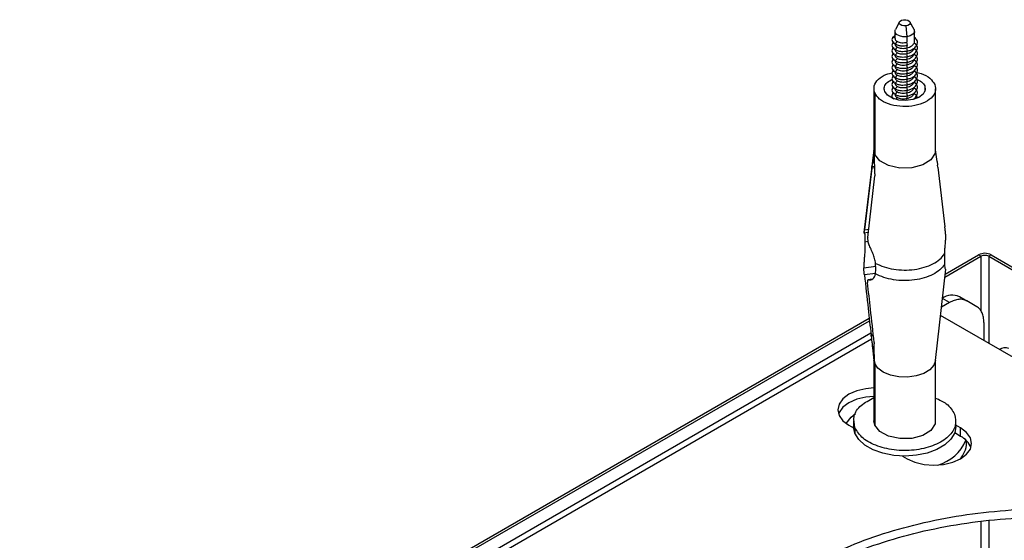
# Model space of a CAD drawing. Header units: millimetres. Extents: x -842 to 422, y -253 to 1425.
# Tile 7 of 11: x -143 to 0, y 1049 to 1125. Entities that reach past the tile are written whole.
import ezdxf

# ---------------------------------------------------------------- set-up
doc = ezdxf.new("R2010")
doc.units = ezdxf.units.MM

msp = doc.modelspace()

# ---------------------------------------------------------------- linework, layer by layer
at = {"color": 7, "linetype": 'Continuous', "lineweight": 25}
for p, q in [((-14.91, 1124.5), (-15.5, 1123.38)), ((-13.98, 1123.91), (-13.85, 1122.33)), ((-12.78, 1123.38), (-13.38, 1124.5)), ((-15.57, 1122.46), (-15.91, 1122.18)), ((-15.57, 1123.14), (-15.57, 1122.09)), ((-12.72, 1121.68), (-12.72, 1123.14)), ((-15.91, 1122.18), (-15.57, 1122.28)), ((-15.7, 1121.53), (-15.91, 1121.36)), ((-15.91, 1121.36), (-15.7, 1121.43)), ((-15.53, 1121.27), (-15.2, 1121.64)), ((-13.85, 1122.33), (-13.85, 1121.52)), ((-13.76, 1121.07), (-13.85, 1121.52)), ((-13.85, 1121.11), (-13.85, 1120.7)), ((-12.38, 1121.1), (-12.79, 1121.38)), ((-15.7, 1120.71), (-15.91, 1120.55)), ((-15.91, 1120.55), (-15.7, 1120.61)), ((-15.7, 1119.9), (-15.91, 1119.73)), ((-15.91, 1119.73), (-15.7, 1119.79)), ((-15.53, 1120.45), (-15.2, 1120.82)), ((-15.53, 1119.63), (-15.2, 1120)), ((-13.76, 1120.25), (-13.85, 1120.7)), ((-13.85, 1120.29), (-13.85, 1119.88)), ((-13.76, 1119.43), (-13.85, 1119.88)), ((-12.79, 1120.57), (-12.76, 1120.69)), ((-12.38, 1120.29), (-12.79, 1120.57)), ((-12.79, 1119.75), (-12.76, 1119.88)), ((-12.38, 1119.47), (-12.79, 1119.75)), ((-15.7, 1119.08), (-15.91, 1118.91)), ((-15.91, 1118.91), (-15.7, 1118.98)), ((-15.7, 1118.26), (-15.91, 1118.1)), ((-15.91, 1118.1), (-15.7, 1118.16)), ((-15.53, 1118.82), (-15.2, 1119.19)), ((-15.53, 1118), (-15.2, 1118.37)), ((-13.85, 1119.47), (-13.85, 1119.07)), ((-13.76, 1118.62), (-13.85, 1119.07)), ((-13.85, 1118.66), (-13.85, 1118.25)), ((-13.76, 1117.8), (-13.85, 1118.25)), ((-12.79, 1118.93), (-12.76, 1119.06)), ((-12.38, 1118.65), (-12.79, 1118.93)), ((-12.79, 1118.12), (-12.76, 1118.24)), ((-15.7, 1117.45), (-15.91, 1117.28)), ((-15.91, 1117.28), (-15.7, 1117.34)), ((-15.53, 1117.18), (-15.2, 1117.55)), ((-15.53, 1116.37), (-15.2, 1116.74)), ((-13.85, 1117.84), (-13.85, 1117.43)), ((-13.76, 1116.98), (-13.85, 1117.43)), ((-13.85, 1117.03), (-13.85, 1116.62)), ((-12.38, 1117.84), (-12.79, 1118.12)), ((-12.79, 1117.3), (-12.76, 1117.43)), ((-12.38, 1117.02), (-12.79, 1117.3)), ((-15.7, 1116.63), (-15.91, 1116.46)), ((-15.91, 1116.46), (-15.7, 1116.53)), ((-15.7, 1115.81), (-15.91, 1115.65)), ((-15.91, 1115.65), (-15.7, 1115.71)), ((-15.53, 1115.55), (-15.2, 1115.92)), ((-13.76, 1116.17), (-13.85, 1116.62)), ((-13.85, 1116.21), (-13.85, 1115.8)), ((-13.76, 1115.35), (-13.85, 1115.8)), ((-13.85, 1115.39), (-13.85, 1114.98)), ((-12.79, 1116.49), (-12.76, 1116.61)), ((-12.38, 1116.2), (-12.79, 1116.49)), ((-12.79, 1115.67), (-12.76, 1115.79)), ((-12.38, 1115.39), (-12.79, 1115.67)), ((-18.64, 1114.77), (-18.64, 1105.79)), ((-18.52, 1114.17), (-18.52, 1105.19)), ((-15.7, 1115), (-15.91, 1114.83)), ((-15.91, 1114.83), (-15.7, 1114.89)), ((-15.7, 1114.18), (-15.91, 1114.01)), ((-15.91, 1114.01), (-15.7, 1114.08)), ((-15.53, 1114.73), (-15.2, 1115.1)), ((-15.53, 1113.92), (-15.2, 1114.29)), ((-13.76, 1114.54), (-13.85, 1114.98)), ((-13.85, 1114.58), (-13.85, 1114.17)), ((-13.76, 1113.72), (-13.85, 1114.17)), ((-12.79, 1114.85), (-12.76, 1114.98)), ((-12.38, 1114.57), (-12.79, 1114.85)), ((-12.79, 1114.04), (-12.76, 1114.16)), ((-12.38, 1113.75), (-12.79, 1114.04)), ((-11.22, 1115.17), (-11.22, 1114.37)), ((-9.64, 1105.79), (-9.64, 1114.77)), ((-15.41, 1113.24), (-15.2, 1113.47)), ((-13.85, 1113.76), (-13.85, 1113.35)), ((-13.79, 1113.07), (-13.85, 1113.35)), ((-12.79, 1113.22), (-12.76, 1113.34)), ((-18.64, 1105.88), (-20.08, 1093.85)), ((-18.52, 1105.19), (-18.64, 1105.79)), ((-9.44, 1104.16), (-9.64, 1105.88)), ((-18.52, 1105.19), (-18.52, 1105.19)), ((-9.44, 1104.16), (-9.37, 1103.62)), ((-18.94, 1103.21), (-19.99, 1094.24)), ((-18.94, 1103.21), (-18.91, 1103.44)), ((-18.5, 1103.27), (-18.94, 1103.21)), ((-18.91, 1103.44), (-18.51, 1103.5)), ((-18.48, 1102.38), (-18.48, 1102.08)), ((-9.34, 1103.33), (-9.37, 1103.62)), ((-9.34, 1103.33), (-8.3, 1094.65)), ((-19.53, 1093.12), (-18.48, 1102.08)), ((-20.17, 1093.8), (-19.44, 1093.9)), ((-20.08, 1093.83), (-20.08, 1093.85)), ((-19.99, 1094.24), (-19.39, 1094.33)), ((-19.93, 1092.44), (-19.94, 1091.6)), ((-19.93, 1093.13), (-19.93, 1092.44)), ((-19.5, 1092.5), (-19.93, 1092.44)), ((-8.35, 1090.71), (-8.35, 1089.87)), ((-8.35, 1089.87), (-8.35, 1089.18)), ((-8.3, 1087.33), (-3.04, 1090.37)), ((-8.26, 1087.76), (-3.39, 1090.57)), ((-3.04, 1090.37), (-3.39, 1090.57)), ((-3.04, 1090.37), (-3.04, 1082.39)), ((-1.56, 1090.57), (-1.91, 1090.37)), ((-1.91, 1090.37), (143.34, 1006.52)), ((-1.91, 1090.37), (-1.91, 1077.7)), ((-1.56, 1090.57), (143.38, 1006.9)), ((-20.11, 1088.71), (-18.36, 1088.94)), ((-18.39, 1087.81), (-18.33, 1088.51)), ((-18.33, 1088.51), (-18.38, 1089.34)), ((-9.65, 1075.2), (-8.18, 1088.47)), ((-18.39, 1087.88), (-20.02, 1087.66)), ((-18.96, 1087.02), (-19.39, 1086.96)), ((-7.62, 1083.63), (-8.65, 1084.22)), ((-6.18, 1084.49), (-5.12, 1083.87)), ((-3.65, 1083.03), (-5.12, 1083.87)), ((-7.62, 1083.63), (-8.79, 1082.95)), ((-97.58, 1036.2), (-19.32, 1081.38)), ((-97.23, 1035.99), (-19.27, 1080.99)), ((142.56, 994.29), (-8.92, 1081.75)), ((-2.62, 1080.74), (-2.62, 1078.16)), ((-18.97, 1078.3), (-143, 1006.7)), ((-19.07, 1079.15), (-142.89, 1007.67)), ((-19.04, 1078.93), (-18.71, 1078.97)), ((-19.02, 1078.73), (-19.04, 1078.93)), ((-18.69, 1078.77), (-19.02, 1078.73)), ((-18.95, 1078.02), (-18.63, 1075.2)), ((-18.58, 1077.8), (-18.57, 1077.63)), ((-18.64, 1075.29), (-18.64, 1066.39)), ((-18.52, 1074.77), (-18.63, 1075.2)), ((-9.64, 1066.39), (-9.64, 1075.29)), ((-18.52, 1074.77), (-18.52, 1065.79)), ((-22.27, 1065.78), (-21.58, 1065.38)), ((-21.59, 1066.39), (-21.59, 1065.57)), ((-21.39, 1065.4), (-21.39, 1064.59)), ((-18.52, 1065.79), (-18.64, 1066.39)), ((-6.69, 1065.57), (-6.69, 1066.39)), ((-6.01, 1065.37), (-6.69, 1065.76)), ((-6.01, 1064.14), (-6.01, 1065.37)), ((-6.01, 1064.14), (-6.87, 1064.64)), ((-5.14, 1063.2), (-5.14, 1063.49)), ((-14.48, 1061.28), (-13.79, 1060.88)), ((-3.04, 1051.73), (-3.04, 906.23)), ((-1.91, 1051.86), (-1.91, 906.28))]:
    msp.add_line(p, q, dxfattribs=at)
at = {"color": 7, "linetype": 'Continuous', "lineweight": 25, "flags": 128}
for points in [[(-13.98, 1123.91), (-14.29, 1123.91), (-14.58, 1123.98), (-14.8, 1124.1), (-14.93, 1124.27), (-14.93, 1124.45), (-14.81, 1124.62), (-14.59, 1124.74), (-14.31, 1124.81)], [(-14.31, 1124.81), (-13.99, 1124.82), (-13.7, 1124.75), (-13.48, 1124.62), (-13.36, 1124.46), (-13.36, 1124.28), (-13.47, 1124.11), (-13.69, 1123.98), (-13.98, 1123.91)], [(-13.85, 1122.33), (-14.41, 1122.33), (-14.92, 1122.45), (-15.32, 1122.67), (-15.54, 1122.97), (-15.54, 1123.29), (-15.5, 1123.38)], [(-12.78, 1123.38), (-12.75, 1123.31), (-12.74, 1122.99), (-12.95, 1122.69), (-13.34, 1122.46), (-13.85, 1122.33)], [(-11.22, 1115.17), (-11.16, 1114.57), (-11.46, 1113.99), (-12.09, 1113.51), (-12.96, 1113.18), (-13.97, 1113.04), (-15.01, 1113.11), (-15.94, 1113.38), (-16.65, 1113.82), (-17.06, 1114.37)], [(-9.73, 1105.78), (-9.7, 1105.37), (-10.32, 1104.42), (-11.51, 1103.68), (-13.11, 1103.26), (-14.86, 1103.22), (-16.51, 1103.58), (-17.79, 1104.27), (-18.52, 1105.19), (-18.52, 1105.19)], [(-9.65, 1075.2), (-9.9, 1074.5), (-10.49, 1073.85), (-11.38, 1073.32), (-12.5, 1072.95), (-13.74, 1072.78), (-15.02, 1072.82), (-16.23, 1073.07), (-17.27, 1073.5), (-18.05, 1074.09), (-18.52, 1074.77)], [(-18.64, 1071.19), (-19.81, 1071.09), (-21.13, 1070.77), (-22.27, 1070.27), (-23.15, 1069.61), (-23.7, 1068.84), (-23.88, 1068.02), (-23.7, 1067.2), (-23.15, 1066.43), (-22.27, 1065.78)], [(-18.64, 1069.97), (-19.81, 1069.86), (-21.13, 1069.55), (-22.27, 1069.04), (-23.15, 1068.38), (-23.7, 1067.62), (-23.78, 1067.41)], [(-22.66, 1066.02), (-21.92, 1066.96), (-21.32, 1067.48)], [(-21.39, 1064.59), (-21.59, 1065.54), (-21.59, 1065.57)], [(-6.69, 1065.57), (-6.87, 1064.64), (-7.41, 1063.73), (-8.29, 1062.91), (-9.46, 1062.23), (-10.86, 1061.71), (-12.43, 1061.39), (-14.09, 1061.27), (-15.75, 1061.37), (-17.33, 1061.68), (-18.75, 1062.19), (-19.93, 1062.87), (-20.83, 1063.68), (-21.39, 1064.59)], [(-9.73, 1066.39), (-9.7, 1065.97), (-10.32, 1065.02), (-11.51, 1064.28), (-13.11, 1063.86), (-14.86, 1063.82), (-16.51, 1064.18), (-17.79, 1064.87), (-18.52, 1065.79), (-18.52, 1065.79)], [(-13.79, 1060.88), (-12.65, 1060.37), (-11.32, 1060.06), (-9.9, 1059.95), (-8.48, 1060.06), (-7.15, 1060.37), (-6.01, 1060.88), (-5.14, 1061.54), (-4.59, 1062.3), (-4.4, 1063.12), (-4.59, 1063.94), (-5.14, 1064.71), (-6.01, 1065.37)]]:
    msp.add_lwpolyline(points, dxfattribs=at)
at = {"color": 7, "linetype": 'Continuous', "lineweight": 25}
for centre, radius, start, end in [((-2.47, 1088.8), 2, 62.6097, 117.3903), ((-2.47, 1089.27), 1.23, 62.6097, 117.3903), ((-7.21, 1082.19), 2.51, 65.686, 125.6182), ((0.44, 1075.69), 1.36, 65.6929, 125.6176), ((-7.33, 1061.41), 3.04, 21.2529, 64.1853), ((-11.07, 1066.04), 6.32, 286.1968, 337.1635), ((-8.71, 1063.3), 3.57, 315.2283, 358.4566)]:
    msp.add_arc(centre, radius, start, end, dxfattribs=at)
for points, knots in [([(-15.91, 1122.18), (-15.95, 1122.09), (-16.03, 1121.91), (-15.95, 1121.58), (-15.69, 1121.38), (-15.53, 1121.27)], [0, 0, 0, 0, 0.276464, 0.562681, 1, 1, 1, 1]), ([(-15.91, 1121.36), (-15.95, 1121.27), (-16.03, 1121.09), (-15.95, 1120.76), (-15.69, 1120.57), (-15.53, 1120.45)], [0, 0, 0, 0, 0.276464, 0.562681, 1, 1, 1, 1]), ([(-15.55, 1122.09), (-15.55, 1122.04), (-15.55, 1121.92), (-15.42, 1121.77), (-15.27, 1121.67), (-15.2, 1121.64)], [0, 0, 0, 0, 0.283114, 0.700044, 1, 1, 1, 1]), ([(-15.55, 1121.27), (-15.55, 1121.23), (-15.55, 1121.11), (-15.42, 1120.95), (-15.27, 1120.86), (-15.2, 1120.82)], [0, 0, 0, 0, 0.283114, 0.700044, 1, 1, 1, 1]), ([(-15.53, 1121.27), (-15.4, 1121.21), (-15.13, 1121.09), (-14.52, 1120.98), (-14.05, 1121.04), (-13.76, 1121.07)], [0, 0, 0, 0, 0.276464, 0.562681, 1, 1, 1, 1]), ([(-15.2, 1121.64), (-15.13, 1121.6), (-14.95, 1121.52), (-14.59, 1121.46), (-14.2, 1121.46), (-13.95, 1121.5), (-13.85, 1121.52)], [0, 0, 0, 0, 0.2092076, 0.5, 0.7907924, 1, 1, 1, 1]), ([(-13.85, 1120.7), (-13.72, 1120.73), (-13.45, 1120.81), (-13.04, 1121.03), (-12.88, 1121.25), (-12.79, 1121.38)], [0, 0, 0, 0, 0.2764179, 0.5626897, 1, 1, 1, 1]), ([(-13.76, 1120.25), (-13.59, 1120.29), (-13.24, 1120.38), (-12.71, 1120.66), (-12.5, 1120.93), (-12.38, 1121.1)], [0, 0, 0, 0, 0.276464, 0.562681, 1, 1, 1, 1]), ([(-12.79, 1121.38), (-12.75, 1121.47), (-12.7, 1121.57), (-12.72, 1121.67), (-12.72, 1121.68)], [0, 0, 0, 0, 0.9119663, 1, 1, 1, 1]), ([(-12.38, 1121.1), (-12.34, 1121.22), (-12.25, 1121.44), (-12.33, 1121.87), (-12.6, 1122.13), (-12.76, 1122.29)], [0, 0, 0, 0, 0.276464, 0.562681, 1, 1, 1, 1]), ([(-12.38, 1120.29), (-12.34, 1120.4), (-12.26, 1120.62), (-12.27, 1120.89), (-12.37, 1121.01), (-12.38, 1121.02)], [0, 0, 0, 0, 0.4645254, 0.9454383, 1, 1, 1, 1]), ([(-15.91, 1120.55), (-15.95, 1120.46), (-16.03, 1120.28), (-15.95, 1119.94), (-15.69, 1119.75), (-15.53, 1119.63)], [0, 0, 0, 0, 0.276464, 0.562681, 1, 1, 1, 1]), ([(-15.91, 1119.73), (-15.95, 1119.64), (-16.03, 1119.46), (-15.95, 1119.13), (-15.69, 1118.93), (-15.53, 1118.82)], [0, 0, 0, 0, 0.276464, 0.562681, 1, 1, 1, 1]), ([(-15.55, 1120.46), (-15.55, 1120.41), (-15.55, 1120.29), (-15.42, 1120.13), (-15.27, 1120.04), (-15.2, 1120)], [0, 0, 0, 0, 0.283114, 0.700044, 1, 1, 1, 1]), ([(-15.55, 1119.64), (-15.55, 1119.59), (-15.55, 1119.48), (-15.42, 1119.32), (-15.27, 1119.23), (-15.2, 1119.19)], [0, 0, 0, 0, 0.283114, 0.700044, 1, 1, 1, 1]), ([(-15.53, 1120.45), (-15.4, 1120.39), (-15.13, 1120.27), (-14.52, 1120.17), (-14.05, 1120.22), (-13.76, 1120.25)], [0, 0, 0, 0, 0.276464, 0.562681, 1, 1, 1, 1]), ([(-15.53, 1119.63), (-15.4, 1119.57), (-15.13, 1119.45), (-14.52, 1119.35), (-14.05, 1119.4), (-13.76, 1119.43)], [0, 0, 0, 0, 0.276464, 0.562681, 1, 1, 1, 1]), ([(-15.2, 1120.82), (-15.13, 1120.79), (-14.95, 1120.71), (-14.59, 1120.64), (-14.2, 1120.64), (-13.95, 1120.68), (-13.85, 1120.7)], [0, 0, 0, 0, 0.209208, 0.5, 0.790792, 1, 1, 1, 1]), ([(-15.2, 1120), (-15.13, 1119.97), (-14.95, 1119.89), (-14.59, 1119.83), (-14.2, 1119.82), (-13.95, 1119.87), (-13.85, 1119.88)], [0, 0, 0, 0, 0.209208, 0.5, 0.790792, 1, 1, 1, 1]), ([(-13.85, 1119.88), (-13.72, 1119.92), (-13.45, 1119.99), (-13.04, 1120.21), (-12.88, 1120.43), (-12.79, 1120.57)], [0, 0, 0, 0, 0.276418, 0.56269, 1, 1, 1, 1]), ([(-13.85, 1119.07), (-13.72, 1119.1), (-13.45, 1119.17), (-13.04, 1119.4), (-12.88, 1119.62), (-12.79, 1119.75)], [0, 0, 0, 0, 0.276418, 0.56269, 1, 1, 1, 1]), ([(-13.76, 1119.43), (-13.59, 1119.48), (-13.24, 1119.56), (-12.71, 1119.84), (-12.5, 1120.12), (-12.38, 1120.29)], [0, 0, 0, 0, 0.276464, 0.562681, 1, 1, 1, 1]), ([(-12.38, 1119.47), (-12.34, 1119.58), (-12.26, 1119.81), (-12.27, 1120.07), (-12.37, 1120.19), (-12.38, 1120.2)], [0, 0, 0, 0, 0.464525, 0.945438, 1, 1, 1, 1]), ([(-15.91, 1118.91), (-15.95, 1118.82), (-16.03, 1118.64), (-15.95, 1118.31), (-15.69, 1118.12), (-15.53, 1118)], [0, 0, 0, 0, 0.276464, 0.562681, 1, 1, 1, 1]), ([(-15.55, 1118.82), (-15.55, 1118.78), (-15.55, 1118.66), (-15.42, 1118.5), (-15.27, 1118.41), (-15.2, 1118.37)], [0, 0, 0, 0, 0.283114, 0.700044, 1, 1, 1, 1]), ([(-15.53, 1118.82), (-15.4, 1118.76), (-15.13, 1118.64), (-14.52, 1118.53), (-14.05, 1118.59), (-13.76, 1118.62)], [0, 0, 0, 0, 0.276464, 0.562681, 1, 1, 1, 1]), ([(-15.2, 1119.19), (-15.13, 1119.15), (-14.95, 1119.07), (-14.59, 1119.01), (-14.2, 1119.01), (-13.95, 1119.05), (-13.85, 1119.07)], [0, 0, 0, 0, 0.209208, 0.5, 0.790792, 1, 1, 1, 1]), ([(-15.2, 1118.37), (-15.13, 1118.34), (-14.95, 1118.26), (-14.59, 1118.19), (-14.2, 1118.19), (-13.95, 1118.23), (-13.85, 1118.25)], [0, 0, 0, 0, 0.209208, 0.5, 0.790792, 1, 1, 1, 1]), ([(-13.85, 1118.25), (-13.72, 1118.28), (-13.45, 1118.36), (-13.04, 1118.58), (-12.88, 1118.8), (-12.79, 1118.93)], [0, 0, 0, 0, 0.276418, 0.56269, 1, 1, 1, 1]), ([(-13.76, 1118.62), (-13.59, 1118.66), (-13.24, 1118.74), (-12.71, 1119.02), (-12.5, 1119.3), (-12.38, 1119.47)], [0, 0, 0, 0, 0.276464, 0.562681, 1, 1, 1, 1]), ([(-13.76, 1117.8), (-13.59, 1117.84), (-13.24, 1117.93), (-12.71, 1118.21), (-12.5, 1118.48), (-12.38, 1118.65)], [0, 0, 0, 0, 0.276464, 0.562681, 1, 1, 1, 1]), ([(-12.38, 1118.65), (-12.34, 1118.76), (-12.26, 1118.99), (-12.27, 1119.26), (-12.37, 1119.38), (-12.38, 1119.39)], [0, 0, 0, 0, 0.464525, 0.945438, 1, 1, 1, 1]), ([(-12.38, 1117.84), (-12.34, 1117.95), (-12.26, 1118.18), (-12.27, 1118.44), (-12.37, 1118.56), (-12.38, 1118.57)], [0, 0, 0, 0, 0.464525, 0.945438, 1, 1, 1, 1]), ([(-18.52, 1114.17), (-18.59, 1114.51), (-18.73, 1115.2), (-18.05, 1116.16), (-17.07, 1116.84), (-16.25, 1117.02), (-15.97, 1117.09)], [0, 0, 0, 0, 0.285772, 0.571544, 0.857315, 1, 1, 1, 1]), ([(-15.91, 1118.1), (-15.95, 1118.01), (-16.03, 1117.83), (-15.95, 1117.49), (-15.69, 1117.3), (-15.53, 1117.18)], [0, 0, 0, 0, 0.276464, 0.562681, 1, 1, 1, 1]), ([(-15.91, 1117.28), (-15.95, 1117.19), (-16.03, 1117.01), (-15.95, 1116.68), (-15.69, 1116.48), (-15.53, 1116.37)], [0, 0, 0, 0, 0.276464, 0.562681, 1, 1, 1, 1]), ([(-15.55, 1118.01), (-15.55, 1117.96), (-15.55, 1117.84), (-15.42, 1117.68), (-15.27, 1117.59), (-15.2, 1117.55)], [0, 0, 0, 0, 0.283114, 0.700044, 1, 1, 1, 1]), ([(-15.55, 1117.19), (-15.55, 1117.14), (-15.55, 1117.03), (-15.42, 1116.87), (-15.27, 1116.78), (-15.2, 1116.74)], [0, 0, 0, 0, 0.283114, 0.700044, 1, 1, 1, 1]), ([(-15.53, 1118), (-15.4, 1117.94), (-15.13, 1117.82), (-14.52, 1117.72), (-14.05, 1117.77), (-13.76, 1117.8)], [0, 0, 0, 0, 0.276464, 0.562681, 1, 1, 1, 1]), ([(-15.53, 1117.18), (-15.4, 1117.12), (-15.13, 1117), (-14.52, 1116.9), (-14.05, 1116.95), (-13.76, 1116.98)], [0, 0, 0, 0, 0.276464, 0.562681, 1, 1, 1, 1]), ([(-15.2, 1117.55), (-15.13, 1117.52), (-14.95, 1117.44), (-14.59, 1117.38), (-14.2, 1117.37), (-13.95, 1117.42), (-13.85, 1117.43)], [0, 0, 0, 0, 0.209208, 0.5, 0.790792, 1, 1, 1, 1]), ([(-15.2, 1116.74), (-15.13, 1116.7), (-14.95, 1116.62), (-14.59, 1116.56), (-14.2, 1116.56), (-13.95, 1116.6), (-13.85, 1116.62)], [0, 0, 0, 0, 0.2092076, 0.5, 0.7907924, 1, 1, 1, 1]), ([(-13.85, 1117.43), (-13.72, 1117.47), (-13.45, 1117.54), (-13.04, 1117.76), (-12.88, 1117.98), (-12.79, 1118.12)], [0, 0, 0, 0, 0.276418, 0.56269, 1, 1, 1, 1]), ([(-13.85, 1116.62), (-13.72, 1116.65), (-13.45, 1116.72), (-13.04, 1116.95), (-12.88, 1117.17), (-12.79, 1117.3)], [0, 0, 0, 0, 0.276418, 0.56269, 1, 1, 1, 1]), ([(-13.76, 1116.98), (-13.59, 1117.03), (-13.24, 1117.11), (-12.71, 1117.39), (-12.5, 1117.67), (-12.38, 1117.84)], [0, 0, 0, 0, 0.276464, 0.562681, 1, 1, 1, 1]), ([(-13.76, 1116.17), (-13.59, 1116.21), (-13.24, 1116.3), (-12.71, 1116.57), (-12.5, 1116.85), (-12.38, 1117.02)], [0, 0, 0, 0, 0.276464, 0.562681, 1, 1, 1, 1]), ([(-12.56, 1117.15), (-12.29, 1117.1), (-11.46, 1116.95), (-10.37, 1116.32), (-9.97, 1115.68), (-9.76, 1115.36)], [0, 0, 0, 0, 0.191864, 0.595933, 1, 1, 1, 1]), ([(-12.38, 1117.02), (-12.34, 1117.13), (-12.26, 1117.36), (-12.27, 1117.62), (-12.37, 1117.74), (-12.38, 1117.75)], [0, 0, 0, 0, 0.464525, 0.945438, 1, 1, 1, 1]), ([(-12.38, 1116.2), (-12.34, 1116.31), (-12.26, 1116.54), (-12.27, 1116.81), (-12.37, 1116.93), (-12.38, 1116.94)], [0, 0, 0, 0, 0.4645254, 0.9454383, 1, 1, 1, 1]), ([(-9.76, 1115.36), (-9.69, 1115.02), (-9.55, 1114.34), (-10.22, 1113.36), (-11.44, 1112.61), (-13.08, 1112.17), (-14.89, 1112.14), (-16.56, 1112.5), (-17.92, 1113.21), (-18.32, 1113.85), (-18.52, 1114.17)], [0, 0, 0, 0, 0.125, 0.25, 0.375, 0.5, 0.625, 0.75, 0.875001, 1, 1, 1, 1]), ([(-17.06, 1114.37), (-17.11, 1114.6), (-17.2, 1115.05), (-16.77, 1115.71), (-16.19, 1116.02), (-15.9, 1116.17)], [0, 0, 0, 0, 0.333335, 0.666666, 1, 1, 1, 1]), ([(-15.91, 1116.46), (-15.95, 1116.37), (-16.03, 1116.19), (-15.95, 1115.86), (-15.69, 1115.67), (-15.53, 1115.55)], [0, 0, 0, 0, 0.276464, 0.562681, 1, 1, 1, 1]), ([(-15.91, 1115.65), (-15.95, 1115.56), (-16.03, 1115.38), (-15.95, 1115.04), (-15.69, 1114.85), (-15.53, 1114.73)], [0, 0, 0, 0, 0.276464, 0.562681, 1, 1, 1, 1]), ([(-15.55, 1116.37), (-15.55, 1116.33), (-15.55, 1116.21), (-15.42, 1116.05), (-15.27, 1115.96), (-15.2, 1115.92)], [0, 0, 0, 0, 0.283114, 0.700044, 1, 1, 1, 1]), ([(-15.55, 1115.56), (-15.55, 1115.51), (-15.55, 1115.39), (-15.42, 1115.23), (-15.27, 1115.14), (-15.2, 1115.1)], [0, 0, 0, 0, 0.283114, 0.700044, 1, 1, 1, 1]), ([(-15.53, 1116.37), (-15.4, 1116.31), (-15.13, 1116.19), (-14.52, 1116.08), (-14.05, 1116.14), (-13.76, 1116.17)], [0, 0, 0, 0, 0.276464, 0.562681, 1, 1, 1, 1]), ([(-15.53, 1115.55), (-15.4, 1115.49), (-15.13, 1115.37), (-14.52, 1115.27), (-14.05, 1115.32), (-13.76, 1115.35)], [0, 0, 0, 0, 0.276464, 0.562681, 1, 1, 1, 1]), ([(-15.2, 1115.92), (-15.13, 1115.89), (-14.95, 1115.81), (-14.59, 1115.74), (-14.2, 1115.74), (-13.95, 1115.78), (-13.85, 1115.8)], [0, 0, 0, 0, 0.209208, 0.5, 0.790792, 1, 1, 1, 1]), ([(-13.85, 1115.8), (-13.72, 1115.84), (-13.45, 1115.91), (-13.04, 1116.13), (-12.88, 1116.35), (-12.79, 1116.49)], [0, 0, 0, 0, 0.276418, 0.56269, 1, 1, 1, 1]), ([(-13.85, 1114.98), (-13.72, 1115.02), (-13.45, 1115.09), (-13.04, 1115.31), (-12.88, 1115.54), (-12.79, 1115.67)], [0, 0, 0, 0, 0.276418, 0.56269, 1, 1, 1, 1]), ([(-13.76, 1115.35), (-13.59, 1115.39), (-13.24, 1115.48), (-12.71, 1115.76), (-12.5, 1116.04), (-12.38, 1116.2)], [0, 0, 0, 0, 0.276464, 0.562681, 1, 1, 1, 1]), ([(-13.76, 1114.54), (-13.59, 1114.58), (-13.24, 1114.66), (-12.71, 1114.94), (-12.5, 1115.22), (-12.38, 1115.39)], [0, 0, 0, 0, 0.276464, 0.562681, 1, 1, 1, 1]), ([(-12.42, 1116.16), (-12.16, 1116.04), (-11.58, 1115.78), (-11.35, 1115.38), (-11.22, 1115.17)], [0, 0, 0, 0, 0.452647, 1, 1, 1, 1]), ([(-12.38, 1115.39), (-12.34, 1115.5), (-12.26, 1115.73), (-12.27, 1115.99), (-12.37, 1116.11), (-12.38, 1116.12)], [0, 0, 0, 0, 0.464525, 0.945438, 1, 1, 1, 1]), ([(-12.38, 1114.57), (-12.34, 1114.68), (-12.26, 1114.91), (-12.27, 1115.17), (-12.37, 1115.29), (-12.38, 1115.3)], [0, 0, 0, 0, 0.464525, 0.945438, 1, 1, 1, 1]), ([(-15.91, 1114.83), (-15.95, 1114.74), (-16.03, 1114.56), (-15.95, 1114.23), (-15.69, 1114.03), (-15.53, 1113.92)], [0, 0, 0, 0, 0.276464, 0.562681, 1, 1, 1, 1]), ([(-15.91, 1114.01), (-15.95, 1113.93), (-16.03, 1113.75), (-15.99, 1113.49), (-15.82, 1113.35), (-15.75, 1113.3)], [0, 0, 0, 0, 0.362327, 0.737436, 1, 1, 1, 1]), ([(-15.55, 1114.74), (-15.55, 1114.69), (-15.55, 1114.58), (-15.42, 1114.42), (-15.27, 1114.33), (-15.2, 1114.29)], [0, 0, 0, 0, 0.283114, 0.700044, 1, 1, 1, 1]), ([(-15.55, 1113.92), (-15.55, 1113.88), (-15.55, 1113.76), (-15.42, 1113.6), (-15.27, 1113.51), (-15.2, 1113.47)], [0, 0, 0, 0, 0.283114, 0.700044, 1, 1, 1, 1]), ([(-15.53, 1114.73), (-15.4, 1114.67), (-15.13, 1114.55), (-14.52, 1114.45), (-14.05, 1114.5), (-13.76, 1114.54)], [0, 0, 0, 0, 0.276464, 0.562681, 1, 1, 1, 1]), ([(-15.53, 1113.92), (-15.4, 1113.86), (-15.13, 1113.74), (-14.52, 1113.64), (-14.05, 1113.69), (-13.76, 1113.72)], [0, 0, 0, 0, 0.276464, 0.562681, 1, 1, 1, 1]), ([(-15.2, 1115.1), (-15.13, 1115.07), (-14.95, 1114.99), (-14.59, 1114.93), (-14.2, 1114.92), (-13.95, 1114.97), (-13.85, 1114.98)], [0, 0, 0, 0, 0.209208, 0.5, 0.790792, 1, 1, 1, 1]), ([(-15.2, 1114.29), (-15.13, 1114.25), (-14.95, 1114.18), (-14.59, 1114.11), (-14.2, 1114.11), (-13.95, 1114.15), (-13.85, 1114.17)], [0, 0, 0, 0, 0.209208, 0.5, 0.790792, 1, 1, 1, 1]), ([(-13.85, 1114.17), (-13.72, 1114.2), (-13.45, 1114.27), (-13.04, 1114.5), (-12.88, 1114.72), (-12.79, 1114.85)], [0, 0, 0, 0, 0.276418, 0.56269, 1, 1, 1, 1]), ([(-13.85, 1113.35), (-13.72, 1113.39), (-13.45, 1113.46), (-13.04, 1113.68), (-12.88, 1113.9), (-12.79, 1114.04)], [0, 0, 0, 0, 0.276418, 0.56269, 1, 1, 1, 1]), ([(-13.76, 1113.72), (-13.59, 1113.76), (-13.24, 1113.85), (-12.71, 1114.12), (-12.5, 1114.4), (-12.38, 1114.57)], [0, 0, 0, 0, 0.276464, 0.562681, 1, 1, 1, 1]), ([(-12.38, 1113.75), (-12.34, 1113.87), (-12.26, 1114.09), (-12.27, 1114.36), (-12.37, 1114.48), (-12.38, 1114.49)], [0, 0, 0, 0, 0.464525, 0.945438, 1, 1, 1, 1]), ([(-15.2, 1113.47), (-15.13, 1113.44), (-14.95, 1113.36), (-14.59, 1113.3), (-14.2, 1113.29), (-13.95, 1113.33), (-13.85, 1113.35)], [0, 0, 0, 0, 0.209208, 0.5, 0.790792, 1, 1, 1, 1]), ([(-12.92, 1113.23), (-12.88, 1113.24), (-12.62, 1113.37), (-12.49, 1113.58), (-12.38, 1113.75)], [0, 0, 0, 0, 0.1278095, 1, 1, 1, 1]), ([(-12.31, 1113.42), (-12.31, 1113.5), (-12.3, 1113.58), (-12.37, 1113.66), (-12.38, 1113.67)], [0, 0, 0, 0, 0.841307, 1, 1, 1, 1]), ([(-18.52, 1105.19), (-18.61, 1104.86), (-18.76, 1104.28), (-18.86, 1103.7), (-18.91, 1103.44)], [0, 0, 0, 0, 0.557964, 1, 1, 1, 1]), ([(-18.48, 1102.38), (-18.5, 1102.91), (-18.53, 1103.84), (-18.53, 1104.78), (-18.52, 1105.19)], [0, 0, 0, 0, 0.562175, 1, 1, 1, 1]), ([(-20.08, 1093.83), (-20.08, 1093.82), (-20.07, 1093.81), (-20.05, 1093.88), (-20.02, 1094.03), (-20, 1094.17), (-19.99, 1094.24)], [0, 0, 0, 0, 0.250301, 0.49969, 0.74934, 1, 1, 1, 1]), ([(-20.07, 1093.87), (-20.07, 1093.87), (-20.07, 1093.88), (-20.05, 1093.86), (-20.01, 1093.79), (-19.95, 1093.56), (-19.94, 1093.28), (-19.93, 1093.13)], [0, 0, 0, 0, 0.064152, 0.11932, 0.374175, 0.686662, 1, 1, 1, 1]), ([(-8.2, 1093.6), (-8.2, 1093.68), (-8.21, 1093.85), (-8.24, 1094.14), (-8.27, 1094.41), (-8.29, 1094.57), (-8.3, 1094.65)], [0, 0, 0, 0, 0.250301, 0.49969, 0.74934, 1, 1, 1, 1]), ([(-19.53, 1093.12), (-19.54, 1093.04), (-19.55, 1092.88), (-19.52, 1092.6), (-19.47, 1092.32), (-19.4, 1092.16), (-19.37, 1092.08)], [0, 0, 0, 0, 0.250322, 0.499854, 0.749416, 1, 1, 1, 1]), ([(-8.2, 1093.6), (-8.2, 1093.37), (-8.21, 1093.11), (-8.24, 1092.63), (-8.27, 1092.14), (-8.34, 1091.43), (-8.35, 1090.95), (-8.35, 1090.71)], [0, 0, 0, 0, 0.25184, 0.295943, 0.499687, 0.749503, 1, 1, 1, 1]), ([(-19.94, 1091.6), (-19.95, 1091.36), (-19.96, 1090.88), (-20.03, 1090.12), (-20.09, 1089.38), (-20.1, 1088.93), (-20.11, 1088.71)], [0, 0, 0, 0, 0.249988, 0.499858, 0.750341, 1, 1, 1, 1]), ([(-18.38, 1089.34), (-18.43, 1089.58), (-18.51, 1090.05), (-18.73, 1090.64), (-18.9, 1091.06), (-19, 1091.29), (-19.15, 1091.62), (-19.27, 1091.87), (-19.37, 1092.08)], [0, 0, 0, 0, 0.249907, 0.499697, 0.62504, 0.705974, 0.750454, 1, 1, 1, 1]), ([(-20.02, 1087.66), (-20.02, 1087.73), (-20.04, 1087.88), (-20.07, 1088.13), (-20.09, 1088.41), (-20.1, 1088.6), (-20.11, 1088.71)], [0, 0, 0, 0, 0.234817, 0.469669, 0.684289, 1, 1, 1, 1]), ([(-8.35, 1089.18), (-8.34, 1089.03), (-8.32, 1088.75), (-8.25, 1088.52), (-8.2, 1088.42), (-8.2, 1088.44), (-8.19, 1088.44)], [0, 0, 0, 0, 0.312707, 0.625266, 0.938593, 1, 1, 1, 1]), ([(-20.02, 1087.66), (-19.83, 1086.02), (-19.51, 1083.11), (-19.19, 1080.2), (-19.04, 1078.93)], [0, 0, 0, 0, 0.562291, 1, 1, 1, 1]), ([(-19.39, 1086.96), (-19.43, 1086.96), (-19.5, 1086.96), (-19.55, 1086.88), (-19.57, 1086.75), (-19.56, 1086.62), (-19.56, 1086.53)], [0, 0, 0, 0, 0.316341, 0.531737, 0.6805, 1, 1, 1, 1]), ([(-19.39, 1086.96), (-19.29, 1086.95), (-19.09, 1086.92), (-18.79, 1087.08), (-18.53, 1087.36), (-18.44, 1087.66), (-18.39, 1087.81)], [0, 0, 0, 0, 0.251939, 0.49948, 0.749345, 1, 1, 1, 1]), ([(-18.58, 1077.8), (-18.77, 1079.43), (-19.09, 1082.34), (-19.41, 1085.25), (-19.56, 1086.53)], [0, 0, 0, 0, 0.557802, 1, 1, 1, 1]), ([(-19.02, 1078.73), (-18.94, 1077.97), (-18.79, 1076.65), (-18.6, 1075.33), (-18.52, 1074.77)], [0, 0, 0, 0, 0.576061, 1, 1, 1, 1]), ([(-18.52, 1074.77), (-18.54, 1075.29), (-18.58, 1076.24), (-18.58, 1077.2), (-18.57, 1077.63)], [0, 0, 0, 0, 0.54401, 1, 1, 1, 1]), ([(-21.39, 1065.4), (-21.5, 1065.96), (-21.73, 1067.08), (-20.69, 1068.7), (-19.31, 1069.43), (-18.64, 1069.79)], [0, 0, 0, 0, 0.341761, 0.683519, 1, 1, 1, 1]), ([(-9.64, 1069.73), (-9.08, 1069.48), (-7.74, 1068.86), (-7.2, 1067.92), (-6.89, 1067.37)], [0, 0, 0, 0, 0.42096, 1, 1, 1, 1]), ([(-6.89, 1067.37), (-6.78, 1066.81), (-6.55, 1065.69), (-7.66, 1064.06), (-9.67, 1062.81), (-12.39, 1062.09), (-15.37, 1062.03), (-18.15, 1062.64), (-20.4, 1063.8), (-21.06, 1064.87), (-21.39, 1065.4)], [0, 0, 0, 0, 0.125001, 0.25, 0.375, 0.500001, 0.625001, 0.75, 0.875001, 1, 1, 1, 1])]:
    msp.add_open_spline(points, degree=3, knots=knots, dxfattribs=at)
for points in [[(-18.38, 1089.34), (-17.99, 1089.15), (-17.2, 1088.78), (-15.76, 1088.45), (-14.25, 1088.33), (-12.72, 1088.42), (-11.27, 1088.73), (-10.01, 1089.24), (-8.98, 1089.9), (-8.56, 1090.44), (-8.35, 1090.71)], [(-8.35, 1089.18), (-8.55, 1088.91), (-8.97, 1088.37), (-10, 1087.7), (-11.27, 1087.2), (-12.71, 1086.89), (-14.25, 1086.79), (-15.77, 1086.92), (-17.21, 1087.25), (-18, 1087.62), (-18.39, 1087.81)], [(-5.12, 1083.87), (-5.29, 1083.95), (-5.64, 1084.11), (-6.26, 1084.12), (-6.92, 1083.98), (-7.38, 1083.74), (-7.62, 1083.63)], [(-2.62, 1080.74), (-2.63, 1081), (-2.66, 1081.52), (-2.87, 1082.16), (-3.19, 1082.7), (-3.5, 1082.92), (-3.65, 1083.03)], [(-28.28, 1045.16), (-26.68, 1046.02), (-23.48, 1047.73), (-17.99, 1049.82), (-12.12, 1051.5), (-5.91, 1052.71), (0.53, 1053.45), (7.07, 1053.7), (13.62, 1053.45), (20.05, 1052.71), (26.26, 1051.5), (32.14, 1049.82), (37.62, 1047.73), (40.83, 1046.02), (42.43, 1045.16)], [(-28.28, 1043.94), (-26.68, 1044.79), (-23.48, 1046.51), (-17.99, 1048.59), (-12.12, 1050.27), (-5.91, 1051.49), (0.53, 1052.23), (7.07, 1052.47), (13.62, 1052.23), (20.05, 1051.49), (26.26, 1050.27), (32.14, 1048.59), (37.62, 1046.51), (40.83, 1044.79), (42.43, 1043.94)]]:
    msp.add_open_spline(points, degree=3, dxfattribs=at)

doc.saveas('drawing.dxf')
